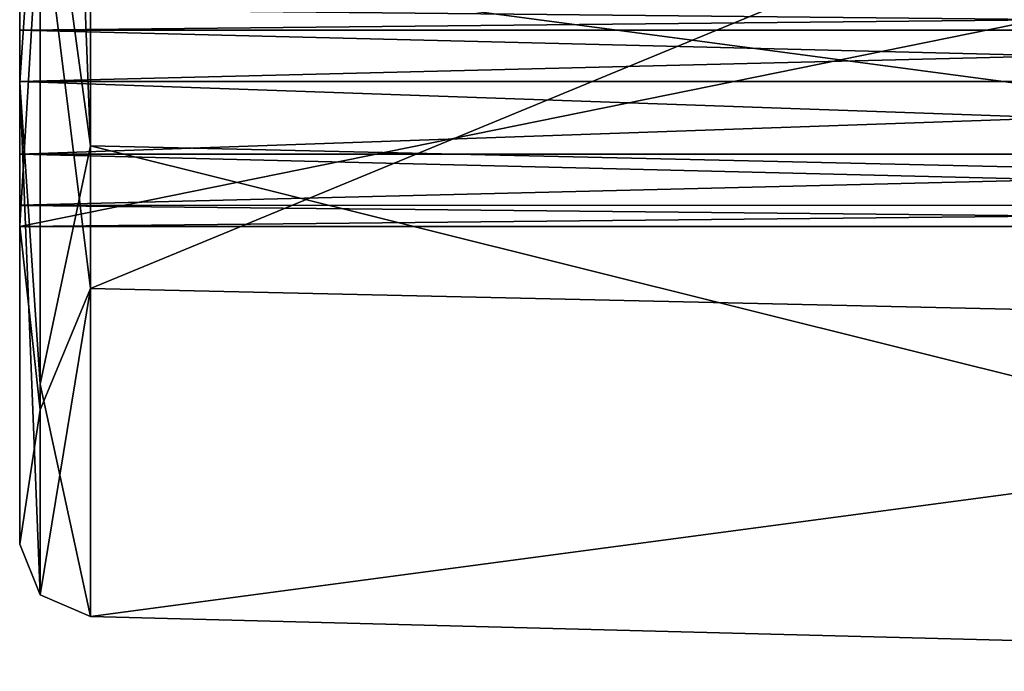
# Model space of a CAD drawing. Header units: millimetres. Extents: x -30 to 0, y -214 to 14.
# Tile 1 of 46: x -30 to -23.21, y -214.27 to -209.77. Entities that reach past the tile are written whole.
import ezdxf

# ---------------------------------------------------------------- set-up
doc = ezdxf.new("R2010")
doc.units = ezdxf.units.MM
doc.header["$LTSCALE"] = 81.481481
for name, color, linetype in [('225', 7, 'CONTINUOUS'), ('226', 7, 'CONTINUOUS'), ('227', 7, 'CONTINUOUS'), ('228', 7, 'CONTINUOUS'), ('229', 7, 'CONTINUOUS'), ('233', 7, 'CONTINUOUS'), ('234', 7, 'CONTINUOUS'), ('235', 7, 'CONTINUOUS'), ('236', 7, 'CONTINUOUS'), ('237', 7, 'CONTINUOUS'), ('238', 7, 'CONTINUOUS'), ('239', 7, 'CONTINUOUS'), ('246', 7, 'CONTINUOUS'), ('247', 7, 'CONTINUOUS'), ('248', 7, 'CONTINUOUS'), ('249', 7, 'CONTINUOUS'), ('250', 7, 'CONTINUOUS'), ('26', 7, 'CONTINUOUS'), ('54', 7, 'CONTINUOUS'), ('55', 7, 'CONTINUOUS'), ('56', 7, 'CONTINUOUS'), ('73', 7, 'CONTINUOUS'), ('74', 7, 'CONTINUOUS'), ('75', 7, 'CONTINUOUS')]:
    doc.layers.add(name, color=color, linetype=linetype)

msp = doc.modelspace()

# ---------------------------------------------------------------- linework, layer by layer
at = {"layer": '225', "linetype": 'CONTINUOUS'}
for points in [[(-30, -208.2911, 112.6102), (-30, -211.2, 123.858), (-15.7, -208.2911, 112.6103), (-30, -208.2911, 112.6102)], [(-30, -211.2, 123.858), (-15.7, -211.2, 123.858), (-15.7, -208.2911, 112.6103), (-30, -211.2, 123.858)]]:
    msp.add_3dface(points, dxfattribs=at)
at = {"layer": '226', "linetype": 'CONTINUOUS'}
for points in [[(-30, -211.2, 123.858), (-30, -211.2, 140.75), (-15.7, -211.2, 123.858), (-30, -211.2, 123.858)], [(-30, -211.2, 140.75), (-15.7, -211.2, 140.75), (-15.7, -211.2, 123.858), (-30, -211.2, 140.75)]]:
    msp.add_3dface(points, dxfattribs=at)
at = {"layer": '227', "linetype": 'CONTINUOUS'}
for points in [[(-30, -211.0536, 141.1035), (-30, -210.7, 141.25), (-15.7, -211.0535, 141.1036), (-30, -211.0536, 141.1035)], [(-30, -210.7, 141.25), (-15.7, -210.7, 141.25), (-15.7, -211.0535, 141.1036), (-30, -210.7, 141.25)], [(-30, -211.0536, 141.1035), (-15.7, -211.0535, 141.1036), (-15.7, -211.2, 140.75), (-30, -211.0536, 141.1035)], [(-30, -211.2, 140.75), (-30, -211.0536, 141.1035), (-15.7, -211.2, 140.75), (-30, -211.2, 140.75)]]:
    msp.add_3dface(points, dxfattribs=at)
at = {"layer": '228', "linetype": 'CONTINUOUS'}
for points in [[(-30, -210.7, 141.25), (-30, -210.2, 141.25), (-15.7, -210.2, 141.25), (-30, -210.7, 141.25)], [(-30, -210.7, 141.25), (-15.7, -210.2, 141.25), (-15.7, -210.7, 141.25), (-30, -210.7, 141.25)]]:
    msp.add_3dface(points, dxfattribs=at)
at = {"layer": '229', "linetype": 'CONTINUOUS'}
for points in [[(-30, -209.8465, 141.1036), (-30, -209.7, 140.75), (-15.7, -209.8464, 141.1035), (-30, -209.8465, 141.1036)], [(-30, -209.7, 140.75), (-15.7, -209.7, 140.75), (-15.7, -209.8464, 141.1035), (-30, -209.7, 140.75)], [(-30, -209.8465, 141.1036), (-15.7, -209.8464, 141.1035), (-15.7, -210.2, 141.25), (-30, -209.8465, 141.1036)], [(-30, -210.2, 141.25), (-30, -209.8465, 141.1036), (-15.7, -210.2, 141.25), (-30, -210.2, 141.25)]]:
    msp.add_3dface(points, dxfattribs=at)
at = {"layer": '233', "linetype": 'CONTINUOUS'}
for points in [[(-30, -209.7, 143.25), (-30, -209.8464, 142.8965), (-15.7, -209.7, 143.25), (-30, -209.7, 143.25)], [(-30, -209.8464, 142.8965), (-15.7, -209.8465, 142.8964), (-15.7, -209.7, 143.25), (-30, -209.8464, 142.8965)], [(-30, -209.8464, 142.8965), (-30, -210.2, 142.75), (-15.7, -209.8465, 142.8964), (-30, -209.8464, 142.8965)], [(-30, -210.2, 142.75), (-15.7, -210.2, 142.75), (-15.7, -209.8465, 142.8964), (-30, -210.2, 142.75)]]:
    msp.add_3dface(points, dxfattribs=at)
at = {"layer": '234', "linetype": 'CONTINUOUS'}
for points in [[(-30, -210.2, 142.75), (-30, -210.7, 142.75), (-15.7, -210.7, 142.75), (-30, -210.2, 142.75)], [(-30, -210.2, 142.75), (-15.7, -210.7, 142.75), (-15.7, -210.2, 142.75), (-30, -210.2, 142.75)]]:
    msp.add_3dface(points, dxfattribs=at)
at = {"layer": '235', "linetype": 'CONTINUOUS'}
for points in [[(-30, -210.7, 142.75), (-30, -211.0535, 142.8964), (-15.7, -210.7, 142.75), (-30, -210.7, 142.75)], [(-30, -211.0535, 142.8964), (-15.7, -211.0536, 142.8965), (-15.7, -210.7, 142.75), (-30, -211.0535, 142.8964)], [(-30, -211.0535, 142.8964), (-30, -211.2, 143.25), (-15.7, -211.0536, 142.8965), (-30, -211.0535, 142.8964)], [(-30, -211.2, 143.25), (-15.7, -211.2, 143.25), (-15.7, -211.0536, 142.8965), (-30, -211.2, 143.25)]]:
    msp.add_3dface(points, dxfattribs=at)
at = {"layer": '236', "linetype": 'CONTINUOUS'}
for points in [[(-30, -211.2, 143.25), (-30, -211.2, 156.75), (-15.7, -211.2, 156.75), (-30, -211.2, 143.25)], [(-30, -211.2, 143.25), (-15.7, -211.2, 156.75), (-15.7, -211.2, 143.25), (-30, -211.2, 143.25)]]:
    msp.add_3dface(points, dxfattribs=at)
at = {"layer": '237', "linetype": 'CONTINUOUS'}
for points in [[(-30, -211.0536, 157.1035), (-30, -210.7, 157.25), (-15.7, -211.0535, 157.1036), (-30, -211.0536, 157.1035)], [(-30, -210.7, 157.25), (-15.7, -210.7, 157.25), (-15.7, -211.0535, 157.1036), (-30, -210.7, 157.25)], [(-30, -211.0536, 157.1035), (-15.7, -211.0535, 157.1036), (-15.7, -211.2, 156.75), (-30, -211.0536, 157.1035)], [(-30, -211.2, 156.75), (-30, -211.0536, 157.1035), (-15.7, -211.2, 156.75), (-30, -211.2, 156.75)]]:
    msp.add_3dface(points, dxfattribs=at)
at = {"layer": '238', "linetype": 'CONTINUOUS'}
for points in [[(-30, -210.7, 157.25), (-30, -210.2, 157.25), (-15.7, -210.2, 157.25), (-30, -210.7, 157.25)], [(-30, -210.7, 157.25), (-15.7, -210.2, 157.25), (-15.7, -210.7, 157.25), (-30, -210.7, 157.25)]]:
    msp.add_3dface(points, dxfattribs=at)
at = {"layer": '239', "linetype": 'CONTINUOUS'}
for points in [[(-30, -209.8465, 157.1036), (-30, -209.7, 156.75), (-15.7, -209.8464, 157.1035), (-30, -209.8465, 157.1036)], [(-30, -209.7, 156.75), (-15.7, -209.7, 156.75), (-15.7, -209.8464, 157.1035), (-30, -209.7, 156.75)], [(-30, -209.8465, 157.1036), (-15.7, -209.8464, 157.1035), (-15.7, -210.2, 157.25), (-30, -209.8465, 157.1036)], [(-30, -210.2, 157.25), (-30, -209.8465, 157.1036), (-15.7, -210.2, 157.25), (-30, -210.2, 157.25)]]:
    msp.add_3dface(points, dxfattribs=at)
at = {"layer": '246', "linetype": 'CONTINUOUS'}
for points in [[(-30, -209.7, 159.25), (-30, -209.8464, 158.8965), (-15.7, -209.7, 159.25), (-30, -209.7, 159.25)], [(-30, -209.8464, 158.8965), (-15.7, -209.8465, 158.8964), (-15.7, -209.7, 159.25), (-30, -209.8464, 158.8965)], [(-30, -209.8464, 158.8965), (-30, -210.2, 158.75), (-15.7, -209.8465, 158.8964), (-30, -209.8464, 158.8965)], [(-30, -210.2, 158.75), (-15.7, -210.2, 158.75), (-15.7, -209.8465, 158.8964), (-30, -210.2, 158.75)]]:
    msp.add_3dface(points, dxfattribs=at)
at = {"layer": '247', "linetype": 'CONTINUOUS'}
for points in [[(-30, -210.2, 158.75), (-30, -210.7, 158.75), (-15.7, -210.7, 158.75), (-30, -210.2, 158.75)], [(-30, -210.2, 158.75), (-15.7, -210.7, 158.75), (-15.7, -210.2, 158.75), (-30, -210.2, 158.75)]]:
    msp.add_3dface(points, dxfattribs=at)
at = {"layer": '248', "linetype": 'CONTINUOUS'}
for points in [[(-30, -210.7, 158.75), (-30, -211.0535, 158.8964), (-15.7, -210.7, 158.75), (-30, -210.7, 158.75)], [(-30, -211.0535, 158.8964), (-15.7, -211.0536, 158.8965), (-15.7, -210.7, 158.75), (-30, -211.0535, 158.8964)], [(-30, -211.0535, 158.8964), (-30, -211.2, 159.25), (-15.7, -211.0536, 158.8965), (-30, -211.0535, 158.8964)], [(-30, -211.2, 159.25), (-15.7, -211.2, 159.25), (-15.7, -211.0536, 158.8965), (-30, -211.2, 159.25)]]:
    msp.add_3dface(points, dxfattribs=at)
at = {"layer": '249', "linetype": 'CONTINUOUS'}
for points in [[(-30, -211.2, 159.25), (-30, -211.2, 184), (-15.7, -211.2, 159.25), (-30, -211.2, 159.25)], [(-30, -211.2, 184), (-15.7, -211.2, 184), (-15.7, -211.2, 159.25), (-30, -211.2, 184)]]:
    msp.add_3dface(points, dxfattribs=at)
at = {"layer": '250', "linetype": 'CONTINUOUS'}
for points in [[(-30, -211.2, 184), (-30, -209.2967, 191.1014), (-15.7, -211.2, 184), (-30, -211.2, 184)], [(-30, -209.2967, 191.1014), (-15.7, -209.2967, 191.1013), (-15.7, -211.2, 184), (-30, -209.2967, 191.1014)]]:
    msp.add_3dface(points, dxfattribs=at)
at = {"layer": '26', "linetype": 'CONTINUOUS'}
for points in [[(-30, -201.4546, 102.3259), (-30, -210.2064, 111.5486), (-30, -208.2911, 112.6102), (-30, -201.4546, 102.3259)], [(-30, -211.1945, 192.194), (-30, -205.1953, 198.1937), (-30, -209.2967, 191.1014), (-30, -211.1945, 192.194)], [(-30, -208.2911, 112.6102), (-30, -210.2064, 111.5486), (-30, -211.2, 123.858), (-30, -208.2911, 112.6102)], [(-30, -211.2, 184), (-30, -211.1945, 192.194), (-30, -209.2967, 191.1014), (-30, -211.2, 184)], [(-30, -209.8464, 158.8965), (-30, -209.7, 159.25), (-30, -209.8465, 157.1036), (-30, -209.8464, 158.8965)], [(-30, -209.8465, 157.1036), (-30, -209.7, 159.25), (-30, -209.7, 156.75), (-30, -209.8465, 157.1036)], [(-30, -209.7, 140.75), (-30, -209.8465, 141.1036), (-30, -209.7, 143.25), (-30, -209.7, 140.75)], [(-30, -209.7, 143.25), (-30, -209.8465, 141.1036), (-30, -209.8464, 142.8965), (-30, -209.7, 143.25)], [(-30, -210.2, 158.75), (-30, -209.8464, 158.8965), (-30, -210.2, 157.25), (-30, -210.2, 158.75)], [(-30, -210.2, 157.25), (-30, -209.8464, 158.8965), (-30, -209.8465, 157.1036), (-30, -210.2, 157.25)], [(-30, -209.8465, 141.1036), (-30, -210.2, 141.25), (-30, -209.8464, 142.8965), (-30, -209.8465, 141.1036)], [(-30, -209.8464, 142.8965), (-30, -210.2, 141.25), (-30, -210.2, 142.75), (-30, -209.8464, 142.8965)], [(-30, -210.7, 158.75), (-30, -210.2, 158.75), (-30, -210.7, 157.25), (-30, -210.7, 158.75)], [(-30, -210.7, 157.25), (-30, -210.2, 158.75), (-30, -210.2, 157.25), (-30, -210.7, 157.25)], [(-30, -210.2, 141.25), (-30, -210.7, 141.25), (-30, -210.2, 142.75), (-30, -210.2, 141.25)], [(-30, -210.2, 142.75), (-30, -210.7, 141.25), (-30, -210.7, 142.75), (-30, -210.2, 142.75)], [(-30, -210.2064, 111.5486), (-30, -213.3898, 123.8577), (-30, -211.2, 123.858), (-30, -210.2064, 111.5486)], [(-30, -211.0535, 158.8964), (-30, -210.7, 158.75), (-30, -211.0536, 157.1035), (-30, -211.0535, 158.8964)], [(-30, -211.0536, 157.1035), (-30, -210.7, 158.75), (-30, -210.7, 157.25), (-30, -211.0536, 157.1035)], [(-30, -210.7, 141.25), (-30, -211.0536, 141.1035), (-30, -210.7, 142.75), (-30, -210.7, 141.25)], [(-30, -210.7, 142.75), (-30, -211.0536, 141.1035), (-30, -211.0535, 142.8964), (-30, -210.7, 142.75)], [(-30, -211.2, 159.25), (-30, -211.0535, 158.8964), (-30, -211.2, 156.75), (-30, -211.2, 159.25)], [(-30, -211.2, 156.75), (-30, -211.0535, 158.8964), (-30, -211.0536, 157.1035), (-30, -211.2, 156.75)], [(-30, -211.0536, 141.1035), (-30, -211.2, 140.75), (-30, -211.0535, 142.8964), (-30, -211.0536, 141.1035)], [(-30, -211.0535, 142.8964), (-30, -211.2, 140.75), (-30, -211.2, 143.25), (-30, -211.0535, 142.8964)], [(-30, -213.3898, 184), (-30, -211.1945, 192.194), (-30, -213.3898, 123.8577), (-30, -213.3898, 184)], [(-30, -213.3898, 123.8577), (-30, -211.1945, 192.194), (-30, -211.2, 184), (-30, -213.3898, 123.8577)], [(-30, -211.2, 159.25), (-30, -213.3898, 123.8577), (-30, -211.2, 184), (-30, -211.2, 159.25)], [(-30, -213.3898, 123.8577), (-30, -211.2, 159.25), (-30, -211.2, 156.75), (-30, -213.3898, 123.8577)], [(-30, -211.2, 123.858), (-30, -213.3898, 123.8577), (-30, -211.2, 140.75), (-30, -211.2, 123.858)], [(-30, -211.2, 140.75), (-30, -213.3898, 123.8577), (-30, -211.2, 143.25), (-30, -211.2, 140.75)], [(-30, -211.2, 143.25), (-30, -213.3898, 123.8577), (-30, -211.2, 156.75), (-30, -211.2, 143.25)]]:
    msp.add_3dface(points, dxfattribs=at)
at = {"layer": '54', "linetype": 'CONTINUOUS'}
for points in [[(-30, -210.2064, 111.5486), (-30, -201.4546, 102.3259), (-29.8581, -208.0967, 107.7764), (-30, -210.2064, 111.5486)], [(-29.8581, -201.6395, 102.03), (-29.513, -201.7194, 101.902), (-29.513, -210.6436, 111.3062), (-29.8581, -201.6395, 102.03)], [(-29.8581, -208.0967, 107.7764), (-29.8581, -201.6395, 102.03), (-29.513, -210.6436, 111.3062), (-29.8581, -208.0967, 107.7764)], [(-29.8581, -212.2873, 115.3366), (-30, -210.2064, 111.5486), (-29.8581, -208.0967, 107.7764), (-29.8581, -212.2873, 115.3366)], [(-29.8581, -212.2873, 115.3366), (-29.8581, -208.0967, 107.7764), (-29.513, -210.6436, 111.3062), (-29.8581, -212.2873, 115.3366)], [(-30, -213.3898, 123.8577), (-30, -210.2064, 111.5486), (-29.8581, -213.7388, 123.8577), (-30, -213.3898, 123.8577)], [(-29.8581, -213.7388, 123.8577), (-30, -210.2064, 111.5486), (-29.8581, -212.2873, 115.3366), (-29.8581, -213.7388, 123.8577)], [(-29.513, -213.8897, 123.8577), (-29.8581, -212.2873, 115.3366), (-29.513, -210.6436, 111.3062), (-29.513, -213.8897, 123.8577)], [(-29.8581, -213.7388, 123.8577), (-29.8581, -212.2873, 115.3366), (-29.513, -213.8897, 123.8577), (-29.8581, -213.7388, 123.8577)]]:
    msp.add_3dface(points, dxfattribs=at)
at = {"layer": '55', "linetype": 'CONTINUOUS'}
for points in [[(-30, -213.3898, 184), (-30, -213.3898, 123.8577), (-29.8581, -213.7388, 123.8577), (-30, -213.3898, 184)], [(-30, -213.3898, 184), (-29.8581, -213.7388, 123.8577), (-29.8581, -213.7388, 184), (-30, -213.3898, 184)], [(-29.8581, -213.7388, 123.8577), (-29.513, -213.8897, 123.8577), (-29.8581, -213.7388, 184), (-29.8581, -213.7388, 123.8577)], [(-29.8581, -213.7388, 184), (-29.513, -213.8897, 123.8577), (-29.513, -213.8897, 184), (-29.8581, -213.7388, 184)]]:
    msp.add_3dface(points, dxfattribs=at)
at = {"layer": '56', "linetype": 'CONTINUOUS'}
for points in [[(-30, -205.1953, 198.1937), (-30, -211.1945, 192.194), (-29.8581, -208.8361, 195.8361), (-30, -205.1953, 198.1937)], [(-29.513, -205.4448, 198.6269), (-29.8581, -208.8361, 195.8361), (-29.513, -211.6269, 192.4448), (-29.513, -205.4448, 198.6269)], [(-29.8581, -208.8361, 195.8361), (-30, -211.1945, 192.194), (-29.8581, -212.4646, 190.4056), (-29.8581, -208.8361, 195.8361)], [(-29.8581, -208.8361, 195.8361), (-29.8581, -212.4646, 190.4056), (-29.513, -211.6269, 192.4448), (-29.8581, -208.8361, 195.8361)], [(-30, -211.1945, 192.194), (-30, -213.3898, 184), (-29.8581, -212.4646, 190.4056), (-30, -211.1945, 192.194)], [(-29.8581, -213.7388, 184), (-29.513, -213.8897, 184), (-29.513, -211.6269, 192.4448), (-29.8581, -213.7388, 184)], [(-29.8581, -212.4646, 190.4056), (-29.8581, -213.7388, 184), (-29.513, -211.6269, 192.4448), (-29.8581, -212.4646, 190.4056)], [(-30, -213.3898, 184), (-29.8581, -213.7388, 184), (-29.8581, -212.4646, 190.4056), (-30, -213.3898, 184)]]:
    msp.add_3dface(points, dxfattribs=at)
at = {"layer": '73', "linetype": 'CONTINUOUS'}
for points in [[(-15, -205.6335, 198.9537), (-29.513, -205.4448, 198.6269), (-29.513, -211.6269, 192.4448), (-15, -205.6335, 198.9537)], [(-15, -211.9537, 192.6335), (-15, -205.6335, 198.9537), (-29.513, -211.6269, 192.4448), (-15, -211.9537, 192.6335)], [(-29.513, -213.8897, 184), (-15, -211.9537, 192.6335), (-29.513, -211.6269, 192.4448), (-29.513, -213.8897, 184)], [(-15, -214.267, 184), (-15, -211.9537, 192.6335), (-29.513, -213.8897, 184), (-15, -214.267, 184)]]:
    msp.add_3dface(points, dxfattribs=at)
at = {"layer": '74', "linetype": 'CONTINUOUS'}
for points in [[(-15, -214.267, 123.8577), (-15, -214.267, 184), (-29.513, -213.8897, 123.8577), (-15, -214.267, 123.8577)], [(-29.513, -213.8897, 123.8577), (-15, -214.267, 184), (-29.513, -213.8897, 184), (-29.513, -213.8897, 123.8577)]]:
    msp.add_3dface(points, dxfattribs=at)
at = {"layer": '75', "linetype": 'CONTINUOUS'}
for points in [[(-15, -201.9194, 101.582), (-15, -210.9736, 111.1232), (-29.513, -201.7194, 101.902), (-15, -201.9194, 101.582)], [(-29.513, -201.7194, 101.902), (-15, -210.9736, 111.1232), (-29.513, -210.6436, 111.3062), (-29.513, -201.7194, 101.902)], [(-15, -210.9736, 111.1232), (-15, -214.267, 123.8577), (-29.513, -210.6436, 111.3062), (-15, -210.9736, 111.1232)], [(-15, -214.267, 123.8577), (-29.513, -213.8897, 123.8577), (-29.513, -210.6436, 111.3062), (-15, -214.267, 123.8577)]]:
    msp.add_3dface(points, dxfattribs=at)

doc.saveas('drawing.dxf')
